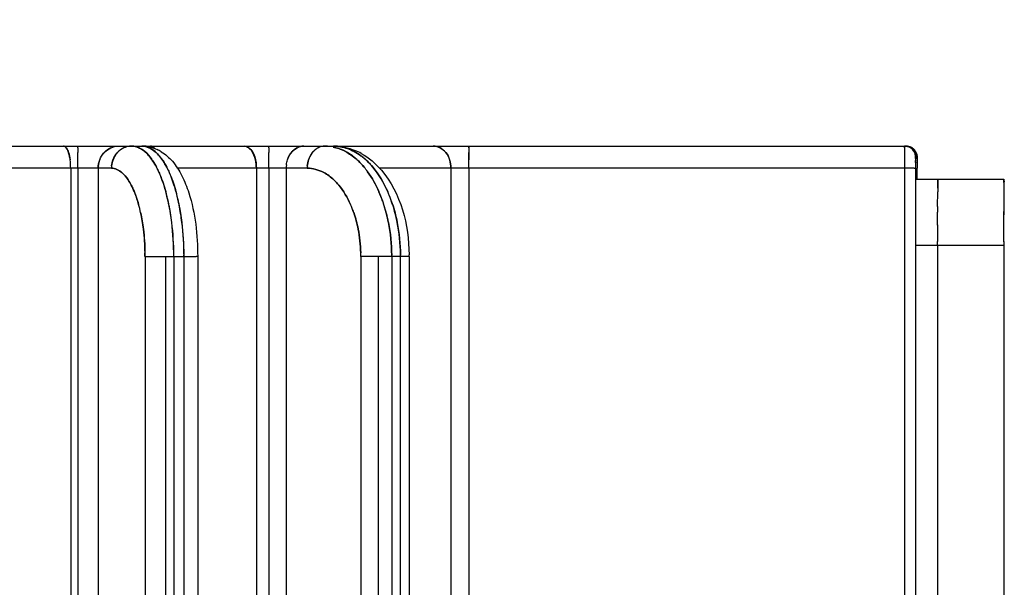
# Model space of a CAD drawing. Header units: millimetres. Extents: x 4086 to 10416, y 123 to 1549.
# Tile 33 of 256: x 6748.24 to 6759.4, y 777.14 to 783.56. Entities that reach past the tile are written whole.
import ezdxf

# ---------------------------------------------------------------- set-up
doc = ezdxf.new("R2010")
doc.units = ezdxf.units.MM
doc.layers.add('外形图', color=7, linetype='Continuous')
doc.layers.add('尺寸标注', color=7, linetype='Continuous')
doc.styles.add('思源黑', font='SourceHanSansCN-Normal.ttf')
doc.dimstyles.new('尺寸标注_1_4比例中六', dxfattribs={"dimtxt": 10, "dimasz": 8, "dimexe": 2, "dimexo": 1.5, "dimgap": 1, "dimtad": 1, "dimdec": 1, "dimlfac": 4, "dimdsep": 46, "dimtxsty": '思源黑', "dimcen": 0.09, "dimadec": 0, "dimazin": 0, "dimtp": 0.01, "dimtm": 0.01, "dimtfac": 1, "dimtdec": 1, "dimtofl": 0, "dimtmove": 0, "dimatfit": 3, "dimfxl": 1, "dimtolj": 1, "dimarcsym": 0})

# ---------------------------------------------------------------- blocks, each defined once
blk = doc.blocks.new('*D633')
at = {"layer": 'Defpoints', "color": 0}
for p in [(6787.961, 1067.745), (6648.528, 887.75), (6787.961, 754.658)]:
    blk.add_point(p, dxfattribs=at)
at = {"layer": '尺寸标注', "color": 0, "lineweight": -2}
for p, q in [((6648.528, 889.25), (6648.528, 1069.745)), ((6787.961, 756.158), (6787.961, 1069.745)), ((6656.528, 1067.745), (6779.961, 1067.745))]:
    blk.add_line(p, q, dxfattribs=at)
at = {"layer": '尺寸标注', "color": 0}
for points in [[(6656.528, 1069.078), (6656.528, 1066.412), (6648.528, 1067.745)], [(6779.961, 1066.412), (6779.961, 1069.078), (6787.961, 1067.745)]]:
    blk.add_solid(points, dxfattribs=at)
at = {"layer": '尺寸标注', "color": 0, "insert": (6718.245, 1073.93), "char_height": 10, "attachment_point": 5, "style": '思源黑'}
blk.add_mtext('\\A1;557.3', dxfattribs=at)

msp = doc.modelspace()

# ---------------------------------------------------------------- linework, layer by layer
at = {"layer": '外形图', "color": 7, "linetype": 'Continuous'}
for p, q in [((6746.83, 782.132), (6758.284, 782.132)), ((6748.899, 781.978), (6748.899, 782.059)), ((6749.347, 782.059), (6749.345, 782.057)), ((6749.578, 782.12), (6749.578, 782.119)), ((6749.658, 782.071), (6749.658, 782.071)), ((6751.062, 781.978), (6751.062, 782.059)), ((6751.437, 782.131), (6751.437, 782.131)), ((6751.875, 782.125), (6751.874, 782.125)), ((6751.932, 782.071), (6751.932, 782.071)), ((6753.329, 781.978), (6753.329, 782.059)), ((6758.267, 782.059), (6758.266, 782)), ((6758.267, 782.113), (6758.267, 782.112)), ((6758.267, 782.112), (6758.267, 782.092)), ((6758.267, 782.094), (6758.267, 782.059)), ((6748.899, 781.882), (6748.899, 781.978)), ((6749.148, 781.978), (6749.148, 781.978)), ((6751.062, 781.882), (6751.062, 781.978)), ((6751.275, 781.978), (6751.275, 781.978)), ((6753.329, 781.882), (6753.329, 781.978)), ((6758.266, 782.004), (6758.266, 781.978)), ((6758.266, 781.978), (6758.266, 781.882)), ((6758.409, 782.007), (6758.392, 782.007)), ((6758.392, 781.991), (6758.392, 781.97)), ((6758.392, 781.946), (6758.392, 781.971)), ((6758.392, 781.946), (6758.392, 781.882)), ((6758.409, 781.99), (6758.409, 781.971)), ((6758.409, 781.943), (6758.409, 781.971)), ((6758.41, 781.946), (6758.409, 781.882)), ((6749.279, 781.882), (6747.488, 781.882)), ((6748.818, 781.882), (6748.818, 773.668)), ((6748.899, 781.882), (6748.899, 773.664)), ((6749.13, 781.882), (6749.13, 773.651)), ((6751.498, 781.882), (6750.019, 781.882)), ((6750.922, 781.882), (6750.922, 773.558)), ((6751.062, 781.882), (6751.062, 773.55)), ((6751.26, 781.882), (6751.26, 773.54)), ((6758.376, 781.882), (6752.313, 781.882)), ((6753.127, 781.882), (6753.127, 773.442)), ((6753.329, 781.882), (6753.329, 773.431)), ((6758.266, 781.882), (6758.266, 771.882)), ((6758.375, 781.882), (6758.392, 781.882)), ((6758.392, 781.882), (6758.392, 771.882)), ((6758.409, 781.757), (6758.409, 781.882)), ((6758.394, 781.757), (6759.394, 781.757)), ((6759.393, 781.756), (6759.394, 781.757)), ((6759.393, 781.72), (6759.393, 781.692)), ((6758.642, 781.448), (6758.643, 781.614)), ((6758.643, 781.656), (6758.643, 781.613)), ((6759.393, 781.614), (6759.392, 781.448)), ((6759.393, 781.692), (6759.393, 781.671)), ((6759.393, 781.672), (6759.393, 781.65)), ((6759.393, 781.656), (6759.393, 781.614)), ((6758.642, 781.449), (6758.642, 781.383)), ((6758.642, 781.239), (6758.642, 781.383)), ((6759.392, 781.448), (6759.392, 781.383)), ((6759.392, 781.395), (6759.392, 781.354)), ((6759.392, 781.24), (6759.392, 781.393)), ((6752.518, 781.269), (6752.518, 781.269)), ((6758.642, 781.24), (6758.642, 781.052)), ((6759.392, 781.047), (6759.392, 781.24)), ((6758.642, 781.007), (6758.642, 781.052)), ((6759.392, 781.052), (6759.392, 781.007)), ((6759.392, 781.007), (6758.392, 781.007)), ((6758.642, 781.007), (6758.642, 773.007)), ((6759.392, 781.007), (6759.392, 773.007)), ((6749.661, 780.883), (6749.66, 773.624)), ((6749.661, 780.882), (6750.238, 780.882)), ((6749.891, 780.882), (6749.891, 773.612)), ((6749.987, 780.882), (6749.987, 773.607)), ((6750.102, 773.601), (6750.102, 780.882)), ((6750.257, 780.882), (6750.238, 780.882)), ((6750.257, 780.882), (6750.257, 773.592)), ((6752.106, 780.883), (6752.106, 773.496)), ((6752.654, 780.882), (6752.106, 780.882)), ((6752.304, 780.882), (6752.304, 773.485)), ((6752.456, 780.882), (6752.456, 773.477)), ((6752.555, 773.472), (6752.555, 780.882)), ((6752.654, 780.882), (6752.654, 773.467))]:
    msp.add_line(p, q, dxfattribs=at)
for centre, radius, start, end in [((6770.788, 782.029), 21.888, 179.7791, 179.9209), ((6749.375, 781.895), 0.241, 136.5252, 140.2375), ((6749.374, 781.896), 0.24, 134.299, 139.6347), ((6749.525, 781.895), 0.242, 137.2486, 140.1779), ((6749.523, 781.897), 0.239, 134.2373, 137.9726), ((6749.522, 781.897), 0.239, 134.2363, 137.2454), ((6749.512, 781.912), 0.22, 98.9394, 114.1359), ((6749.511, 781.917), 0.215, 94.6405, 99.4336), ((6749.511, 781.917), 0.215, 94.665, 98.9044), ((6749.511, 781.921), 0.211, 90, 94.6418), ((6749.51, 781.949), 0.183, 78.5146, 89.9552), ((6749.511, 781.953), 0.179, 88.0361, 89.9996), ((6749.51, 781.948), 0.184, 78.4068, 87.9913), ((6749.626, 781.732), 0.401, 76.412, 89.9791), ((6749.626, 781.953), 0.179, 87.484, 89.9982), ((6749.607, 781.685), 0.451, 58.1336, 64.9649), ((6772.95, 782.029), 21.888, 179.7791, 179.9209), ((6751.501, 781.914), 0.234, 140.8396, 144.4457), ((6751.498, 781.916), 0.229, 138.6531, 143.8742), ((6751.459, 781.975), 0.157, 90.0167, 98.124), ((6751.74, 781.913), 0.235, 141.5445, 144.3851), ((6751.734, 781.918), 0.227, 138.5827, 142.2541), ((6751.734, 781.918), 0.226, 138.5785, 141.5418), ((6751.724, 781.927), 0.213, 129.6869, 138.6427), ((6751.696, 781.665), 0.467, 78.3117, 89.9304), ((6751.697, 781.678), 0.454, 88.7675, 89.9997), ((6751.696, 781.664), 0.468, 78.3092, 88.7064), ((6751.796, 781.668), 0.464, 80.235, 89.9579), ((6751.796, 781.677), 0.455, 88.3648, 89.9988), ((6751.796, 781.667), 0.466, 80.2626, 88.3324), ((6751.664, 781.57), 0.567, 61.8816, 63.3316), ((6751.664, 781.571), 0.567, 61.8981, 63.3469), ((6751.664, 781.57), 0.568, 61.8515, 63.3027), ((6751.774, 781.443), 0.693, 60.9713, 67.5905), ((6775.249, 782.029), 21.92, 179.7794, 179.9208), ((6775.209, 782.029), 21.88, 179.779, 179.9209), ((6775.209, 782.029), 21.88, 179.779, 179.9209), ((6775.207, 782.029), 21.878, 179.779, 179.9209), ((6811.56, 781.945), 58.232, 179.83623, 179.96727), ((6758.267, 782.01), 0.123, 82.1209, 89.972), ((6758.267, 782.01), 0.122, 81.9964, 89.8764), ((6758.267, 782.007), 0.125, 51.2041, 60.5014), ((6758.268, 782.008), 0.124, 45.844, 60.4227), ((6758.268, 782.008), 0.124, 50.9211, 60.3363), ((6758.267, 782.008), 0.124, 30.7915, 50.9569), ((6758.285, 782.008), 0.124, 39.0397, 59.7396), ((6758.285, 782.008), 0.124, 44.1063, 60.0311), ((6758.267, 782.008), 0.124, 29.9682, 45.893), ((6758.285, 782.008), 0.124, 29.9642, 44.1536), ((6758.285, 782.008), 0.124, 29.6631, 39.0782), ((6749.19, 781.596), 0.669, 33.293, 35.7156), ((6749.213, 781.612), 0.641, 34.9779, 35.7392), ((6749.212, 781.612), 0.642, 34.9784, 35.6912), ((6749.178, 781.588), 0.683, 33.3074, 34.8438), ((6749.379, 781.649), 0.579, 35.5598, 39.4281), ((6749.379, 781.649), 0.579, 35.615, 39.3993), ((6749.38, 781.65), 0.578, 35.6156, 39.4273), ((6749.305, 781.596), 0.67, 33.2972, 35.6468), ((6749.325, 781.61), 0.646, 34.805, 35.6145), ((6749.325, 781.61), 0.645, 34.8044, 35.6682), ((6749.293, 781.588), 0.684, 33.3109, 34.7927), ((6751.548, 781.409), 0.767, 46.3204, 48.9042), ((6751.559, 781.421), 0.75, 48.1876, 48.9174), ((6751.559, 781.421), 0.751, 48.188, 48.8714), ((6751.543, 781.403), 0.775, 46.3281, 47.9786), ((6751.681, 781.448), 0.715, 47.8712, 53.5834), ((6751.686, 781.453), 0.708, 48.7514, 53.5854), ((6751.686, 781.454), 0.708, 48.8044, 53.5952), ((6751.647, 781.409), 0.767, 46.3242, 48.8315), ((6751.657, 781.42), 0.753, 48.0068, 48.8436), ((6751.657, 781.419), 0.753, 48.0071, 48.7916), ((6751.642, 781.403), 0.775, 46.3315, 47.9241), ((6749.398, 781.882), 0.268, 174.2003, 179.9854), ((6749.547, 781.882), 0.268, 174.4409, 179.9833), ((6748.902, 781.428), 1.003, 25.9174, 27.655), ((6748.901, 781.428), 1.004, 25.9146, 27.6386), ((6749.009, 781.423), 1.013, 25.6219, 27.6239), ((6749.009, 781.423), 1.013, 25.622, 27.6333), ((6749.009, 781.424), 1.013, 25.6275, 27.6377), ((6751.572, 781.882), 0.312, 173.0954, 179.9887), ((6751.81, 781.882), 0.311, 175.2212, 179.9868), ((6751.397, 781.271), 0.972, 36.0024, 39.8511), ((6751.397, 781.271), 0.972, 35.9959, 39.8313), ((6785.837, 781.582), 27.195, 179.7077, 179.8433), ((6785.837, 781.582), 27.194, 179.7077, 179.8433), ((6785.261, 781.584), 26.618, 179.7069, 179.8445), ((6787.217, 781.578), 27.824, 179.7088, 179.8515), ((6783.552, 781.595), 24.16, 179.7041, 179.822), ((6783.349, 781.596), 23.956, 179.7041, 179.8202), ((6747.831, 781.047), 2.142, 11.7353, 15.4265), ((6747.868, 781.057), 2.103, 12.4136, 15.4361), ((6747.869, 781.057), 2.103, 12.4134, 15.4466), ((6747.942, 781.046), 2.147, 11.6595, 15.4239), ((6747.943, 781.046), 2.146, 11.6592, 15.4298), ((6747.985, 781.057), 2.103, 12.4147, 15.4436), ((6747.985, 781.057), 2.103, 12.4148, 15.4468), ((6750.918, 781.004), 1.522, 18.3057, 23.7654), ((6750.937, 781.011), 1.502, 19.3534, 23.7723), ((6750.937, 781.012), 1.501, 19.3533, 23.7875), ((6751.086, 781.032), 1.448, 22.0334, 23.8249), ((6751.086, 781.032), 1.448, 22.0404, 23.8242), ((6751.086, 781.032), 1.448, 22.0407, 23.8331), ((6747.634, 781.004), 2.344, 11.4326, 12.452), ((6747.655, 781.008), 2.322, 11.7984, 12.4544), ((6747.357, 780.95), 2.626, 6.9698, 11.7233), ((6747.596, 780.996), 2.383, 11.4358, 11.7973), ((6747.597, 780.996), 2.381, 11.4581, 11.7973), ((6747.748, 781.003), 2.346, 11.4036, 12.453), ((6747.769, 781.008), 2.324, 11.7763, 12.4556), ((6747.472, 780.949), 2.627, 6.9808, 11.7023), ((6747.706, 780.995), 2.389, 11.4072, 11.724), ((6747.707, 780.995), 2.388, 11.427, 11.724), ((6750.827, 780.972), 1.619, 17.8675, 19.3917), ((6750.837, 780.975), 1.608, 18.4152, 19.3942), ((6750.809, 780.966), 1.638, 17.8707, 18.369), ((6750.809, 780.966), 1.637, 17.9015, 18.3689), ((6750.982, 780.991), 1.559, 18.2312, 22.0173), ((6751.003, 780.999), 1.537, 19.3833, 22.0255), ((6750.925, 780.971), 1.619, 17.824, 19.3933), ((6750.936, 780.975), 1.609, 18.382, 19.396), ((6750.905, 780.965), 1.641, 17.8275, 18.2607), ((6750.906, 780.965), 1.64, 17.8547, 18.2606), ((6747.96, 781.02), 1.689, 12.2412, 15.4715), ((6747.96, 781.02), 1.689, 12.2729, 15.5017), ((6747.34, 780.947), 2.644, 6.9958, 11.3939), ((6747.338, 780.947), 2.645, 6.9971, 11.3729), ((6747.338, 780.947), 2.645, 6.996, 11.3724), ((6747.454, 780.947), 2.645, 7.0043, 11.3639), ((6747.452, 780.946), 2.647, 6.9981, 11.3451), ((6747.452, 780.947), 2.646, 6.9969, 11.3445), ((6750.887, 780.983), 1.205, 19.1469, 23.8691), ((6750.887, 780.984), 1.205, 19.0997, 23.8255), ((6750.691, 780.93), 1.761, 11.1002, 17.8316), ((6750.69, 780.93), 1.762, 11.1018, 17.8023), ((6750.69, 780.93), 1.761, 11.1001, 17.8015), ((6750.79, 780.93), 1.761, 11.1128, 17.786), ((6750.789, 780.93), 1.762, 11.1029, 17.7601), ((6750.789, 780.93), 1.762, 11.1011, 17.7592), ((6746.837, 780.886), 3.149, 359.9304, 6.9843), ((6746.841, 780.886), 3.146, 0.2172, 6.9861), ((6746.841, 780.886), 3.146, 0.2175, 6.9718), ((6746.953, 780.886), 3.149, 359.9306, 6.9839), ((6746.953, 780.886), 3.149, 359.9302, 6.9913), ((6746.957, 780.886), 3.146, 0.2175, 6.9862), ((6747.154, 780.886), 2.507, 0.8342, 7.0313), ((6746.712, 780.869), 2.948, 0.2757, 1.0561), ((6747.067, 780.882), 2.594, 0.0004, 0.9005), ((6750.255, 780.869), 1.85, 0.4397, 1.6833), ((6750.478, 780.882), 1.628, 0.0009, 1.4353), ((6746.755, 780.882), 3.232, 359.9997, 0.2846), ((6746.755, 780.882), 3.232, 359.9998, 0.2848), ((6746.87, 780.882), 3.232, 359.9997, 0.2849), ((6746.87, 780.882), 3.232, 359.9998, 0.285), ((6750.428, 780.882), 2.028, 359.9999, 0.454), ((6750.429, 780.882), 2.028, 359.9998, 0.4108), ((6750.429, 780.882), 2.027, 359.9975, 0.4093), ((6750.526, 780.882), 2.03, 0, 0.679), ((6750.526, 780.882), 2.029, 359.9977, 0.6782), ((6750.527, 780.882), 2.028, 359.9996, 0.4542), ((6750.779, 780.882), 1.874, 359.9999, 0.6239)]:
    msp.add_arc(centre, radius, start, end, dxfattribs=at)
for points, knots in [([(6748.737, 782.132), (6748.742, 782.132), (6748.774, 782.12), (6748.786, 782.084), (6748.794, 782.059)], [0, 0, 0, 0, 1097.261717, 6420.107289, 6420.107289, 6420.107289, 6420.107289]), ([(6748.768, 782.113), (6748.764, 782.119), (6748.755, 782.128), (6748.742, 782.132), (6748.737, 782.132)], [0, 0, 0, 0, 3583.198758, 6420.25774, 6420.25774, 6420.25774, 6420.25774]), ([(6748.812, 781.978), (6748.81, 781.992), (6748.801, 782.039), (6748.788, 782.087), (6748.768, 782.113)], [0, 0, 0, 0, 1971.479529, 6418.189849, 6418.189849, 6418.189849, 6418.189849]), ([(6748.9, 782.113), (6748.9, 782.118), (6748.902, 782.122), (6748.898, 782.132), (6748.9, 782.132)], [0, 0, 0, 0, 4791.836381, 6416.510392, 6416.510392, 6416.510392, 6416.510392]), ([(6749.578, 782.119), (6749.573, 782.121), (6749.563, 782.125), (6749.552, 782.127), (6749.547, 782.128)], [0, 0, 0, 0, 3232.847154, 6400.02054, 6400.02054, 6400.02054, 6400.02054]), ([(6749.578, 782.119), (6749.573, 782.121), (6749.563, 782.125), (6749.552, 782.127), (6749.547, 782.128)], [0, 0, 0, 0, 3232.90092, 6400.020833, 6400.020833, 6400.020833, 6400.020833]), ([(6749.547, 782.128), (6749.552, 782.127), (6749.563, 782.125), (6749.573, 782.121), (6749.578, 782.12)], [0, 0, 0, 0, 3167.878235, 6400.027019, 6400.027019, 6400.027019, 6400.027019]), ([(6749.578, 782.12), (6749.573, 782.121), (6749.563, 782.125), (6749.552, 782.127), (6749.547, 782.128)], [0, 0, 0, 0, 3231.924846, 6400.016606, 6400.016606, 6400.016606, 6400.016606]), ([(6749.772, 782.103), (6749.771, 782.105), (6749.767, 782.108), (6749.764, 782.112), (6749.762, 782.113)], [0, 0, 0, 0, 3268.762392, 6394.631573, 6394.631573, 6394.631573, 6394.631573]), ([(6750.783, 782.132), (6750.801, 782.132), (6750.901, 782.089), (6750.922, 781.964), (6750.922, 781.882)], [0, 0, 0, 0, 1190.387913, 6368.274762, 6368.274762, 6368.274762, 6368.274762]), ([(6750.922, 781.882), (6750.922, 781.914), (6750.915, 782.007), (6750.85, 782.132), (6750.783, 782.132)], [0, 0, 0, 0, 2061.079621, 6366.122319, 6366.122319, 6366.122319, 6366.122319]), ([(6751.062, 782.113), (6751.062, 782.118), (6751.065, 782.122), (6751.061, 782.132), (6751.062, 782.132)], [0, 0, 0, 0, 4751.55649, 6362.573588, 6362.573588, 6362.573588, 6362.573588]), ([(6751.588, 782.091), (6751.582, 782.086), (6751.571, 782.076), (6751.561, 782.065), (6751.556, 782.059)], [0, 0, 0, 0, 3137.841001, 6349.475219, 6349.475219, 6349.475219, 6349.475219]), ([(6751.588, 782.091), (6751.582, 782.086), (6751.571, 782.076), (6751.561, 782.065), (6751.556, 782.059)], [0, 0, 0, 0, 3137.858792, 6349.475488, 6349.475488, 6349.475488, 6349.475488]), ([(6751.621, 782.113), (6751.615, 782.11), (6751.604, 782.103), (6751.593, 782.095), (6751.588, 782.091)], [0, 0, 0, 0, 3143.558323, 6348.938014, 6348.938014, 6348.938014, 6348.938014]), ([(6751.621, 782.113), (6751.615, 782.11), (6751.604, 782.103), (6751.593, 782.095), (6751.588, 782.091)], [0, 0, 0, 0, 3143.478808, 6348.938299, 6348.938299, 6348.938299, 6348.938299]), ([(6751.588, 782.091), (6751.593, 782.095), (6751.604, 782.103), (6751.615, 782.11), (6751.621, 782.113)], [0, 0, 0, 0, 3205.181619, 6348.860885, 6348.860885, 6348.860885, 6348.860885]), ([(6752.111, 782.049), (6752.197, 782.001), (6752.533, 781.71), (6752.65, 781.238), (6752.653, 780.903)], [0, 0, 0, 0, 1444.83122, 6330.166598, 6330.166598, 6330.166598, 6330.166598]), ([(6753.127, 781.882), (6753.127, 781.944), (6753.095, 782.065), (6752.98, 782.132), (6752.927, 782.132)], [0, 0, 0, 0, 3399.111347, 6313.327113, 6313.327113, 6313.327113, 6313.327113]), ([(6753.329, 782.111), (6753.329, 782.116), (6753.331, 782.121), (6753.327, 782.132), (6753.329, 782.132)], [0, 0, 0, 0, 4708.734162, 6306.046257, 6306.046257, 6306.046257, 6306.046257]), ([(6753.329, 782.113), (6753.329, 782.118), (6753.331, 782.122), (6753.327, 782.132), (6753.329, 782.132)], [0, 0, 0, 0, 4709.584577, 6306.043989, 6306.043989, 6306.043989, 6306.043989]), ([(6753.329, 782.132), (6753.327, 782.132), (6753.331, 782.122), (6753.329, 782.118), (6753.329, 782.113)], [0, 0, 0, 0, 1596.69544, 6306.034731, 6306.034731, 6306.034731, 6306.034731]), ([(6753.329, 782.113), (6753.329, 782.118), (6753.331, 782.122), (6753.327, 782.132), (6753.329, 782.132)], [0, 0, 0, 0, 4710.333956, 6306.043907, 6306.043907, 6306.043907, 6306.043907]), ([(6758.267, 782.132), (6758.265, 782.132), (6758.269, 782.121), (6758.267, 782.117), (6758.267, 782.112)], [0, 0, 0, 0, 1565.323718, 6182.893926, 6182.893926, 6182.893926, 6182.893926]), ([(6758.267, 782.132), (6758.265, 782.132), (6758.269, 782.121), (6758.267, 782.117), (6758.267, 782.113)], [0, 0, 0, 0, 1565.598465, 6182.894185, 6182.894185, 6182.894185, 6182.894185]), ([(6758.267, 782.132), (6758.265, 782.132), (6758.269, 782.122), (6758.267, 782.118), (6758.267, 782.113)], [0, 0, 0, 0, 1564.540497, 6182.893591, 6182.893591, 6182.893591, 6182.893591]), ([(6758.267, 782.113), (6758.267, 782.117), (6758.269, 782.121), (6758.265, 782.132), (6758.267, 782.132)], [0, 0, 0, 0, 4616.252567, 6182.903671, 6182.903671, 6182.903671, 6182.903671]), ([(6758.375, 782.07), (6758.371, 782.076), (6758.362, 782.089), (6758.351, 782.099), (6758.346, 782.104)], [0, 0, 0, 0, 3092.511006, 6180.196925, 6180.196925, 6180.196925, 6180.196925]), ([(6758.347, 782.115), (6758.353, 782.111), (6758.366, 782.103), (6758.377, 782.092), (6758.381, 782.086)], [0, 0, 0, 0, 3092.583303, 6180.34314, 6180.34314, 6180.34314, 6180.34314]), ([(6758.347, 782.115), (6758.352, 782.113), (6758.362, 782.106), (6758.371, 782.098), (6758.375, 782.094)], [0, 0, 0, 0, 3082.873929, 6180.416098, 6180.416098, 6180.416098, 6180.416098]), ([(6758.375, 782.094), (6758.378, 782.09), (6758.384, 782.083), (6758.389, 782.074), (6758.392, 782.07)], [0, 0, 0, 0, 3028.216777, 6179.568943, 6179.568943, 6179.568943, 6179.568943]), ([(6758.392, 782.007), (6758.39, 782.007), (6758.394, 781.998), (6758.392, 781.995), (6758.392, 781.991)], [0, 0, 0, 0, 1581.67408, 6178.351196, 6178.351196, 6178.351196, 6178.351196]), ([(6758.392, 781.991), (6758.392, 781.995), (6758.392, 782), (6758.392, 782.006), (6758.392, 782.007)], [0, 0, 0, 0, 4453.632411, 6178.350382, 6178.350382, 6178.350382, 6178.350382]), ([(6758.409, 782.018), (6758.411, 782.002), (6758.409, 781.978), (6758.41, 781.954), (6758.41, 781.946)], [0, 0, 0, 0, 4093.101853, 6178.074232, 6178.074232, 6178.074232, 6178.074232]), ([(6758.409, 782.018), (6758.41, 782.013), (6758.41, 782.003), (6758.409, 781.994), (6758.409, 781.989)], [0, 0, 0, 0, 3169.664683, 6178.039419, 6178.039419, 6178.039419, 6178.039419]), ([(6758.409, 782.007), (6758.409, 782.005), (6758.409, 782), (6758.409, 781.994), (6758.409, 781.99)], [0, 0, 0, 0, 1717.710261, 6177.910188, 6177.910188, 6177.910188, 6177.910188]), ([(6758.409, 781.989), (6758.409, 781.994), (6758.407, 781.997), (6758.411, 782.007), (6758.409, 782.007)], [0, 0, 0, 0, 4592.02874, 6177.917264, 6177.917264, 6177.917264, 6177.917264]), ([(6758.409, 781.989), (6758.409, 781.983), (6758.409, 781.969), (6758.41, 781.954), (6758.41, 781.946)], [0, 0, 0, 0, 2649.817433, 6177.726209, 6177.726209, 6177.726209, 6177.726209]), ([(6749.896, 781.617), (6749.89, 781.64), (6749.864, 781.725), (6749.833, 781.808), (6749.804, 781.866)], [0, 0, 0, 0, 1715.805236, 6388.157259, 6388.157259, 6388.157259, 6388.157259]), ([(6749.896, 781.617), (6749.89, 781.64), (6749.864, 781.725), (6749.833, 781.808), (6749.804, 781.866)], [0, 0, 0, 0, 1715.799988, 6388.157364, 6388.157364, 6388.157364, 6388.157364]), ([(6749.804, 781.866), (6749.813, 781.848), (6749.85, 781.767), (6749.878, 781.683), (6749.896, 781.617)], [0, 0, 0, 0, 1475.806503, 6390.165541, 6390.165541, 6390.165541, 6390.165541]), ([(6749.896, 781.617), (6749.89, 781.64), (6749.864, 781.725), (6749.833, 781.808), (6749.804, 781.866)], [0, 0, 0, 0, 1715.944213, 6388.154557, 6388.154557, 6388.154557, 6388.154557]), ([(6749.922, 781.862), (6749.931, 781.843), (6749.966, 781.764), (6749.994, 781.681), (6750.011, 781.617)], [0, 0, 0, 0, 1478.346648, 6387.191242, 6387.191242, 6387.191242, 6387.191242]), ([(6750.011, 781.617), (6750.005, 781.64), (6749.981, 781.723), (6749.95, 781.804), (6749.922, 781.862)], [0, 0, 0, 0, 1711.843299, 6385.223165, 6385.223165, 6385.223165, 6385.223165]), ([(6749.922, 781.861), (6749.931, 781.843), (6749.966, 781.764), (6749.994, 781.681), (6750.011, 781.617)], [0, 0, 0, 0, 1478.440179, 6387.189472, 6387.189472, 6387.189472, 6387.189472]), ([(6749.922, 781.861), (6749.931, 781.843), (6749.966, 781.764), (6749.994, 781.682), (6750.011, 781.617)], [0, 0, 0, 0, 1478.513856, 6387.189828, 6387.189828, 6387.189828, 6387.189828]), ([(6750.077, 781.796), (6750.109, 781.734), (6750.223, 781.443), (6750.257, 781.125), (6750.257, 780.882)], [0, 0, 0, 0, 1414.073011, 6381.564614, 6381.564614, 6381.564614, 6381.564614]), ([(6758.644, 781.757), (6758.64, 781.757), (6758.648, 781.737), (6758.643, 781.73), (6758.643, 781.72)], [0, 0, 0, 0, 1555.355082, 6169.249231, 6169.249231, 6169.249231, 6169.249231]), ([(6758.643, 781.72), (6758.643, 781.73), (6758.648, 781.737), (6758.64, 781.757), (6758.644, 781.757)], [0, 0, 0, 0, 4613.907654, 6169.267357, 6169.267357, 6169.267357, 6169.267357]), ([(6758.644, 781.757), (6758.643, 781.754), (6758.644, 781.741), (6758.643, 781.729), (6758.643, 781.72)], [0, 0, 0, 0, 1632.182135, 6169.24443, 6169.24443, 6169.24443, 6169.24443]), ([(6759.394, 781.757), (6759.39, 781.757), (6759.398, 781.737), (6759.393, 781.729), (6759.393, 781.72)], [0, 0, 0, 0, 1550.664529, 6150.547322, 6150.547322, 6150.547322, 6150.547322]), ([(6759.394, 781.757), (6759.393, 781.757), (6759.394, 781.756), (6759.393, 781.756), (6759.393, 781.756)], [0, 0, 0, 0, 1541.302189, 6150.517007, 6150.517007, 6150.517007, 6150.517007]), ([(6759.394, 781.757), (6759.393, 781.757), (6759.394, 781.756), (6759.393, 781.756), (6759.393, 781.756)], [0, 0, 0, 0, 1539.884422, 6150.517209, 6150.517209, 6150.517209, 6150.517209]), ([(6759.393, 781.756), (6759.393, 781.752), (6759.393, 781.74), (6759.393, 781.728), (6759.393, 781.72)], [0, 0, 0, 0, 1993.286825, 6150.531026, 6150.531026, 6150.531026, 6150.531026]), ([(6759.393, 781.756), (6759.393, 781.752), (6759.393, 781.74), (6759.393, 781.728), (6759.393, 781.72)], [0, 0, 0, 0, 2032.306802, 6150.528401, 6150.528401, 6150.528401, 6150.528401]), ([(6759.393, 781.72), (6759.393, 781.728), (6759.393, 781.74), (6759.393, 781.752), (6759.393, 781.756)], [0, 0, 0, 0, 4129.13084, 6150.506501, 6150.506501, 6150.506501, 6150.506501]), ([(6749.587, 781.471), (6749.582, 781.491), (6749.559, 781.567), (6749.53, 781.64), (6749.504, 781.691)], [0, 0, 0, 0, 1735.76673, 6393.937651, 6393.937651, 6393.937651, 6393.937651]), ([(6749.504, 781.691), (6749.512, 781.675), (6749.546, 781.604), (6749.571, 781.529), (6749.587, 781.471)], [0, 0, 0, 0, 1459.099189, 6395.717849, 6395.717849, 6395.717849, 6395.717849])]:
    msp.add_open_spline(points, degree=3, knots=knots, dxfattribs=at)
for points in [[(6748.768, 782.113), (6748.78, 782.097), (6748.788, 782.078), (6748.794, 782.059)], [(6748.794, 782.059), (6748.803, 782.033), (6748.808, 782.005), (6748.812, 781.978)], [(6749.148, 781.978), (6749.17, 782.035), (6749.217, 782.088), (6749.273, 782.113)], [(6749.148, 781.978), (6749.158, 782.005), (6749.173, 782.03), (6749.191, 782.051)], [(6749.2, 782.061), (6749.22, 782.083), (6749.245, 782.101), (6749.273, 782.113)], [(6749.273, 782.113), (6749.245, 782.101), (6749.22, 782.083), (6749.2, 782.061)], [(6749.206, 782.068), (6749.225, 782.086), (6749.248, 782.102), (6749.273, 782.113)], [(6749.273, 782.113), (6749.3, 782.125), (6749.331, 782.132), (6749.361, 782.132)], [(6749.273, 782.113), (6749.3, 782.125), (6749.331, 782.132), (6749.361, 782.132)], [(6749.297, 781.978), (6749.308, 782.007), (6749.324, 782.034), (6749.345, 782.057)], [(6749.339, 782.05), (6749.321, 782.028), (6749.307, 782.004), (6749.297, 781.978)], [(6749.422, 782.113), (6749.394, 782.101), (6749.368, 782.082), (6749.347, 782.059)], [(6749.422, 782.113), (6749.394, 782.1), (6749.368, 782.082), (6749.347, 782.059)], [(6749.658, 782.071), (6749.634, 782.091), (6749.607, 782.108), (6749.578, 782.119)], [(6749.578, 782.119), (6749.607, 782.108), (6749.634, 782.091), (6749.658, 782.071)], [(6749.626, 782.132), (6749.679, 782.132), (6749.733, 782.105), (6749.774, 782.071)], [(6749.634, 782.132), (6749.685, 782.13), (6749.735, 782.104), (6749.773, 782.071)], [(6749.774, 782.071), (6749.735, 782.104), (6749.685, 782.13), (6749.634, 782.132)], [(6749.734, 781.986), (6749.712, 782.017), (6749.687, 782.046), (6749.658, 782.071)], [(6749.658, 782.071), (6749.687, 782.046), (6749.712, 782.017), (6749.733, 781.987)], [(6749.739, 781.979), (6749.716, 782.012), (6749.689, 782.045), (6749.658, 782.071)], [(6749.72, 782.121), (6749.747, 782.115), (6749.773, 782.105), (6749.798, 782.094)], [(6749.762, 782.113), (6749.751, 782.124), (6749.736, 782.132), (6749.721, 782.132)], [(6749.773, 782.071), (6749.793, 782.054), (6749.81, 782.036), (6749.826, 782.016)], [(6749.774, 782.071), (6749.793, 782.055), (6749.81, 782.036), (6749.826, 782.017)], [(6749.774, 782.071), (6749.793, 782.054), (6749.81, 782.036), (6749.826, 782.017)], [(6749.826, 782.017), (6749.81, 782.036), (6749.793, 782.054), (6749.774, 782.071)], [(6749.845, 782.068), (6749.892, 782.039), (6749.934, 782.002), (6749.97, 781.96)], [(6750.783, 782.132), (6750.801, 782.132), (6750.821, 782.124), (6750.836, 782.113)], [(6750.836, 782.113), (6750.855, 782.099), (6750.87, 782.079), (6750.881, 782.059)], [(6750.881, 782.059), (6750.895, 782.034), (6750.905, 782.006), (6750.911, 781.978)], [(6751.275, 781.978), (6751.293, 782.031), (6751.33, 782.084), (6751.379, 782.111)], [(6751.275, 781.978), (6751.284, 782.004), (6751.296, 782.029), (6751.313, 782.051)], [(6751.32, 782.061), (6751.337, 782.082), (6751.359, 782.101), (6751.383, 782.113)], [(6751.383, 782.113), (6751.359, 782.101), (6751.337, 782.082), (6751.32, 782.061)], [(6751.326, 782.068), (6751.342, 782.086), (6751.361, 782.102), (6751.383, 782.113)], [(6751.379, 782.111), (6751.397, 782.121), (6751.417, 782.128), (6751.437, 782.131)], [(6751.383, 782.113), (6751.399, 782.122), (6751.418, 782.128), (6751.437, 782.131)], [(6751.556, 782.059), (6751.537, 782.035), (6751.523, 782.007), (6751.513, 781.978)], [(6751.556, 782.059), (6751.537, 782.035), (6751.523, 782.007), (6751.513, 781.978)], [(6751.549, 782.05), (6751.534, 782.028), (6751.522, 782.003), (6751.514, 781.978)], [(6751.697, 782.132), (6751.671, 782.132), (6751.644, 782.125), (6751.621, 782.113)], [(6751.697, 782.132), (6751.671, 782.132), (6751.644, 782.125), (6751.621, 782.113)], [(6751.919, 782.077), (6751.879, 782.098), (6751.835, 782.113), (6751.791, 782.122)], [(6751.919, 782.077), (6751.879, 782.098), (6751.835, 782.113), (6751.791, 782.122)], [(6751.791, 782.122), (6751.835, 782.113), (6751.878, 782.098), (6751.919, 782.078)], [(6751.919, 782.078), (6751.878, 782.098), (6751.835, 782.113), (6751.791, 782.122)], [(6751.796, 782.132), (6751.879, 782.132), (6751.962, 782.115), (6752.038, 782.084)], [(6751.875, 782.125), (6751.929, 782.116), (6751.983, 782.097), (6752.031, 782.071)], [(6752.031, 782.071), (6751.982, 782.097), (6751.929, 782.116), (6751.875, 782.125)], [(6752.061, 781.979), (6752.022, 782.014), (6751.978, 782.046), (6751.931, 782.071)], [(6752.053, 781.986), (6752.016, 782.019), (6751.975, 782.048), (6751.932, 782.071)], [(6751.932, 782.071), (6751.975, 782.048), (6752.015, 782.019), (6752.052, 781.987)], [(6752.031, 782.071), (6752.057, 782.057), (6752.082, 782.041), (6752.106, 782.023)], [(6752.031, 782.071), (6752.057, 782.057), (6752.082, 782.041), (6752.106, 782.023)], [(6752.106, 782.023), (6752.082, 782.041), (6752.057, 782.057), (6752.031, 782.071)], [(6752.927, 782.132), (6752.953, 782.132), (6752.98, 782.125), (6753.004, 782.113)], [(6753.004, 782.113), (6753.029, 782.1), (6753.051, 782.081), (6753.069, 782.059)], [(6753.069, 782.059), (6753.088, 782.035), (6753.102, 782.007), (6753.112, 781.978)], [(6758.267, 782.132), (6758.288, 782.132), (6758.31, 782.126), (6758.329, 782.116)], [(6758.284, 782.132), (6758.306, 782.132), (6758.328, 782.126), (6758.347, 782.115)], [(6758.347, 782.115), (6758.329, 782.126), (6758.306, 782.132), (6758.284, 782.132)], [(6758.329, 782.116), (6758.315, 782.123), (6758.299, 782.129), (6758.284, 782.131)], [(6758.329, 782.116), (6758.315, 782.124), (6758.299, 782.129), (6758.284, 782.131)], [(6758.285, 782.132), (6758.306, 782.132), (6758.328, 782.126), (6758.347, 782.115)], [(6758.374, 782.071), (6758.385, 782.052), (6758.392, 782.029), (6758.392, 782.007)], [(6758.392, 782.007), (6758.392, 782.029), (6758.386, 782.051), (6758.375, 782.07)], [(6758.392, 782.007), (6758.392, 782.029), (6758.386, 782.051), (6758.375, 782.07)], [(6758.392, 782.07), (6758.403, 782.051), (6758.409, 782.029), (6758.409, 782.007)], [(6758.392, 782.07), (6758.4, 782.054), (6758.407, 782.036), (6758.409, 782.018)], [(6758.409, 782.007), (6758.409, 782.028), (6758.403, 782.051), (6758.393, 782.069)], [(6748.818, 781.882), (6748.818, 781.914), (6748.816, 781.946), (6748.812, 781.978)], [(6749.13, 781.882), (6749.13, 781.915), (6749.136, 781.948), (6749.148, 781.978)], [(6749.13, 781.882), (6749.13, 781.915), (6749.136, 781.948), (6749.148, 781.978)], [(6749.148, 781.978), (6749.139, 781.956), (6749.134, 781.933), (6749.131, 781.909)], [(6749.299, 781.983), (6749.286, 781.951), (6749.279, 781.916), (6749.279, 781.882)], [(6749.299, 781.983), (6749.289, 781.959), (6749.283, 781.934), (6749.281, 781.908)], [(6749.281, 781.908), (6749.283, 781.932), (6749.288, 781.956), (6749.297, 781.978)], [(6749.791, 781.893), (6749.775, 781.923), (6749.758, 781.952), (6749.738, 781.98)], [(6749.791, 781.893), (6749.775, 781.923), (6749.758, 781.952), (6749.738, 781.98)], [(6749.75, 781.964), (6749.764, 781.941), (6749.778, 781.917), (6749.791, 781.893)], [(6749.791, 781.894), (6749.778, 781.917), (6749.764, 781.941), (6749.75, 781.964)], [(6749.826, 782.016), (6749.836, 782.004), (6749.846, 781.991), (6749.855, 781.978)], [(6749.855, 781.978), (6749.874, 781.951), (6749.891, 781.923), (6749.906, 781.893)], [(6749.855, 781.978), (6749.874, 781.951), (6749.891, 781.922), (6749.906, 781.893)], [(6749.865, 781.964), (6749.88, 781.941), (6749.894, 781.917), (6749.906, 781.893)], [(6749.906, 781.893), (6749.894, 781.917), (6749.88, 781.941), (6749.865, 781.964)], [(6749.97, 781.96), (6750.013, 781.911), (6750.048, 781.854), (6750.077, 781.796)], [(6750.911, 781.978), (6750.919, 781.947), (6750.922, 781.914), (6750.922, 781.882)], [(6751.262, 781.92), (6751.265, 781.939), (6751.269, 781.959), (6751.275, 781.978)], [(6751.513, 781.978), (6751.503, 781.947), (6751.498, 781.914), (6751.498, 781.882)], [(6751.514, 781.978), (6751.503, 781.947), (6751.498, 781.915), (6751.498, 781.882)], [(6751.513, 781.978), (6751.506, 781.955), (6751.501, 781.932), (6751.499, 781.908)], [(6751.499, 781.908), (6751.501, 781.932), (6751.506, 781.955), (6751.513, 781.978)], [(6752.143, 781.893), (6752.117, 781.924), (6752.089, 781.954), (6752.059, 781.981)], [(6752.143, 781.893), (6752.117, 781.924), (6752.089, 781.954), (6752.059, 781.981)], [(6752.078, 781.964), (6752.101, 781.941), (6752.123, 781.918), (6752.143, 781.893)], [(6752.143, 781.894), (6752.123, 781.918), (6752.101, 781.941), (6752.078, 781.964)], [(6752.16, 781.979), (6752.19, 781.952), (6752.217, 781.924), (6752.243, 781.893)], [(6752.16, 781.979), (6752.19, 781.952), (6752.217, 781.924), (6752.243, 781.893)], [(6752.177, 781.964), (6752.2, 781.941), (6752.222, 781.918), (6752.243, 781.893)], [(6752.243, 781.893), (6752.222, 781.918), (6752.2, 781.941), (6752.177, 781.964)], [(6753.112, 781.978), (6753.122, 781.947), (6753.127, 781.914), (6753.127, 781.882)], [(6749.398, 781.833), (6749.365, 781.861), (6749.322, 781.882), (6749.279, 781.882)], [(6749.279, 781.882), (6749.322, 781.881), (6749.365, 781.86), (6749.398, 781.833)], [(6749.468, 781.751), (6749.448, 781.781), (6749.425, 781.809), (6749.398, 781.833)], [(6749.398, 781.833), (6749.425, 781.809), (6749.448, 781.781), (6749.468, 781.751)], [(6751.687, 781.833), (6751.63, 781.863), (6751.563, 781.882), (6751.498, 781.882)], [(6751.498, 781.882), (6751.563, 781.881), (6751.63, 781.863), (6751.687, 781.833)], [(6751.8, 781.751), (6751.766, 781.782), (6751.728, 781.811), (6751.687, 781.833)], [(6751.687, 781.833), (6751.728, 781.811), (6751.766, 781.782), (6751.8, 781.751)], [(6752.311, 781.617), (6752.276, 781.696), (6752.234, 781.772), (6752.183, 781.842)], [(6752.311, 781.617), (6752.276, 781.696), (6752.234, 781.772), (6752.183, 781.842)], [(6752.183, 781.842), (6752.234, 781.772), (6752.276, 781.696), (6752.311, 781.617)], [(6752.311, 781.617), (6752.276, 781.696), (6752.234, 781.772), (6752.183, 781.842)], [(6752.243, 781.893), (6752.312, 781.811), (6752.367, 781.716), (6752.41, 781.617)], [(6752.243, 781.893), (6752.312, 781.811), (6752.367, 781.716), (6752.41, 781.617)], [(6752.243, 781.893), (6752.312, 781.811), (6752.367, 781.716), (6752.41, 781.617)], [(6752.41, 781.617), (6752.367, 781.716), (6752.312, 781.811), (6752.243, 781.893)], [(6749.504, 781.691), (6749.493, 781.711), (6749.481, 781.731), (6749.468, 781.751)], [(6749.468, 781.751), (6749.481, 781.731), (6749.493, 781.711), (6749.504, 781.691)], [(6751.855, 781.691), (6751.838, 781.712), (6751.819, 781.732), (6751.8, 781.751)], [(6751.8, 781.751), (6751.819, 781.732), (6751.838, 781.712), (6751.856, 781.691)], [(6751.989, 781.471), (6751.954, 781.55), (6751.91, 781.625), (6751.855, 781.691)], [(6751.856, 781.691), (6751.911, 781.625), (6751.954, 781.549), (6751.989, 781.471)], [(6752.419, 781.268), (6752.405, 781.341), (6752.386, 781.413), (6752.363, 781.483)], [(6752.462, 781.482), (6752.485, 781.412), (6752.504, 781.341), (6752.518, 781.269)], [(6749.642, 781.193), (6749.634, 781.255), (6749.624, 781.317), (6749.61, 781.379)], [(6749.61, 781.379), (6749.624, 781.317), (6749.634, 781.255), (6749.642, 781.193)], [(6752.076, 781.193), (6752.063, 781.256), (6752.047, 781.318), (6752.026, 781.379)], [(6752.026, 781.379), (6752.047, 781.318), (6752.063, 781.256), (6752.076, 781.193)], [(6752.419, 781.269), (6752.443, 781.147), (6752.455, 781.021), (6752.456, 780.897)], [(6752.456, 780.897), (6752.455, 781.021), (6752.443, 781.147), (6752.419, 781.269)], [(6752.456, 780.898), (6752.455, 781.022), (6752.443, 781.147), (6752.419, 781.268)], [(6752.518, 781.269), (6752.542, 781.147), (6752.554, 781.022), (6752.555, 780.898)], [(6752.555, 780.906), (6752.554, 781.028), (6752.542, 781.15), (6752.518, 781.269)], [(6749.642, 781.193), (6749.653, 781.104), (6749.658, 781.013), (6749.66, 780.923)], [(6752.105, 780.923), (6752.103, 781.014), (6752.093, 781.104), (6752.076, 781.193)], [(6752.076, 781.193), (6752.093, 781.104), (6752.102, 781.014), (6752.105, 780.923)]]:
    msp.add_open_spline(points, degree=3, dxfattribs=at)

# ---------------------------------------------------------------- dimensions: what is measured, and where the dimension line sits
at = {"layer": '尺寸标注', "color": 7}
dim = msp.add_linear_dim(base=(6787.961, 1067.745), p1=(6648.528, 887.75), p2=(6787.961, 754.658), text='557.3', dimstyle='尺寸标注_1_4比例中六', dxfattribs=at)
dim.commit()
dim.dimension.update_dxf_attribs({"geometry": '*D633', "text_midpoint": (6718.245, 1073.93)})

doc.saveas('drawing.dxf')
